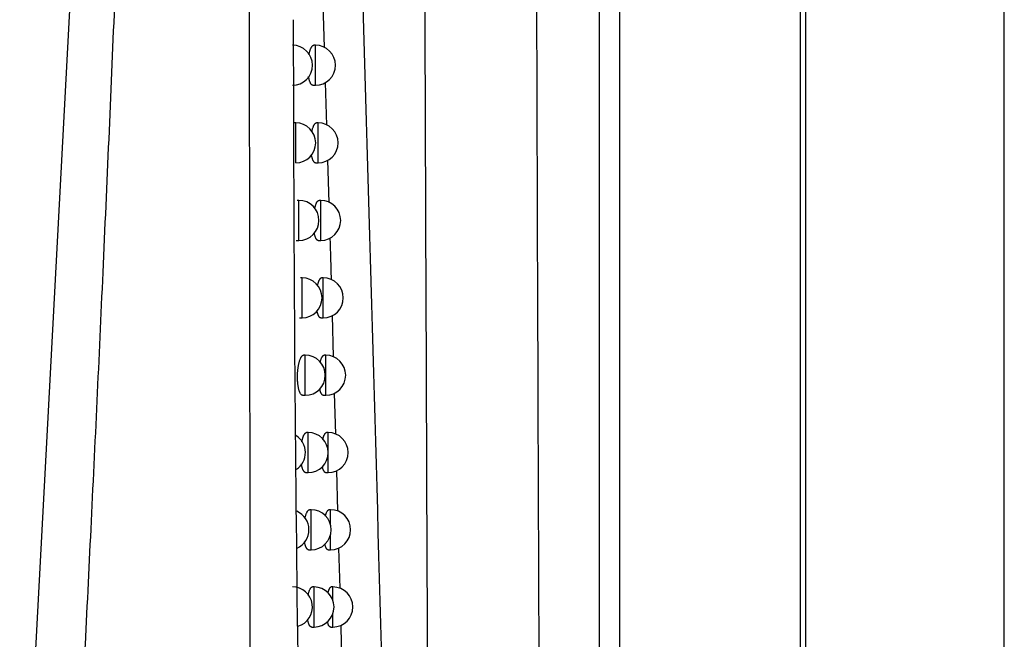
# Model space of a CAD drawing. Header units: millimetres. Extents: x -3.03 to 0.78, y -0.23 to 0.59.
# Tile 40 of 165: x 0.2276 to 0.2522, y 0.1063 to 0.1218. Entities that reach past the tile are written whole.
import ezdxf

# ---------------------------------------------------------------- set-up
doc = ezdxf.new("R2010")
doc.units = ezdxf.units.MM

msp = doc.modelspace()

# ---------------------------------------------------------------- linework, layer by layer
at = {"color": 7, "linetype": 'Continuous', "lineweight": 25}
for p, q in [((0.247244, 0.28244), (0.247244, 0.025353)), ((0.2522, 0.025397), (0.2522, 0.282397)), ((0.242103, 0.076608), (0.242103, 0.231186)), ((0.242603, 0.231186), (0.242603, 0.076608)), ((0.247113, 0.076542), (0.247113, 0.231252)), ((0.230179, 0.146559), (0.227636, 0.098622)), ((0.235199, 0.122139), (0.235232, 0.121061)), ((0.235014, 0.121121), (0.234973, 0.121121)), ((0.234951, 0.120121), (0.235014, 0.120121)), ((0.235258, 0.120194), (0.23529, 0.119128)), ((0.234521, 0.119184), (0.234481, 0.119184)), ((0.23508, 0.119184), (0.235039, 0.119184)), ((0.235017, 0.118184), (0.23508, 0.118184)), ((0.235317, 0.118252), (0.235349, 0.117197)), ((0.234601, 0.117248), (0.234561, 0.117248)), ((0.235145, 0.117248), (0.235104, 0.117248)), ((0.234537, 0.116248), (0.234601, 0.116248)), ((0.235082, 0.116248), (0.235145, 0.116248)), ((0.234679, 0.115315), (0.234639, 0.115315)), ((0.235208, 0.115315), (0.235168, 0.115315)), ((0.234616, 0.114315), (0.234679, 0.114315)), ((0.235145, 0.114315), (0.235208, 0.114315)), ((0.235431, 0.114373), (0.235459, 0.113341)), ((0.234759, 0.113383), (0.234719, 0.113383)), ((0.23527, 0.113383), (0.23523, 0.113383)), ((0.234695, 0.112383), (0.234759, 0.112383)), ((0.235207, 0.112383), (0.23527, 0.112383)), ((0.235485, 0.112436), (0.235513, 0.111415)), ((0.234833, 0.111453), (0.234794, 0.111453)), ((0.235331, 0.111453), (0.235291, 0.111453)), ((0.23477, 0.110453), (0.234833, 0.110453)), ((0.235268, 0.110453), (0.235331, 0.110453)), ((0.235538, 0.110501), (0.235567, 0.10949)), ((0.234907, 0.109525), (0.234867, 0.109525)), ((0.235391, 0.109525), (0.235351, 0.109525)), ((0.234843, 0.108525), (0.234907, 0.108525)), ((0.235328, 0.108525), (0.235391, 0.108525)), ((0.235592, 0.108569), (0.23562, 0.107567)), ((0.234979, 0.107598), (0.234939, 0.107598)), ((0.235449, 0.107598), (0.23541, 0.107598)), ((0.235644, 0.106638), (0.235669, 0.105646)), ((0.234915, 0.106598), (0.234979, 0.106598)), ((0.235387, 0.106598), (0.235449, 0.106598))]:
    msp.add_line(p, q, dxfattribs=at)
at = {"color": 9, "linetype": 'Continuous', "lineweight": 25}
for p, q in [((0.235014, 0.120121), (0.235014, 0.121121)), ((0.234521, 0.118184), (0.234521, 0.119184)), ((0.23508, 0.118184), (0.23508, 0.119184)), ((0.234601, 0.116248), (0.234601, 0.117248)), ((0.235145, 0.116248), (0.235145, 0.117248)), ((0.234679, 0.114315), (0.234679, 0.115315)), ((0.235208, 0.114315), (0.235208, 0.115315)), ((0.234759, 0.112383), (0.234759, 0.113383)), ((0.23527, 0.112383), (0.23527, 0.113383)), ((0.234833, 0.110453), (0.234833, 0.111453)), ((0.235331, 0.111), (0.235331, 0.111453)), ((0.235331, 0.110453), (0.235331, 0.110906)), ((0.234907, 0.108525), (0.234907, 0.109525)), ((0.235391, 0.10915), (0.235391, 0.109525)), ((0.235391, 0.108525), (0.235391, 0.1089)), ((0.234979, 0.106598), (0.234979, 0.107598)), ((0.235449, 0.107267), (0.235449, 0.107598)), ((0.235449, 0.106598), (0.235449, 0.10693))]:
    msp.add_line(p, q, dxfattribs=at)
at = {"color": 7, "linetype": 'Continuous', "lineweight": 25}
for centre, start, end in [((0.23444, 0.120621), 270, 90), ((0.235014, 0.120621), 270, 90), ((0.234521, 0.118684), 270, 90), ((0.23508, 0.118684), 270, 90), ((0.234601, 0.116748), 270, 90), ((0.235145, 0.116748), 270, 90), ((0.234679, 0.114815), 270, 90), ((0.235208, 0.114815), 270, 90), ((0.234759, 0.112883), 270, 90), ((0.23527, 0.112883), 270, 90), ((0.234264, 0.110953), 303.279725, 57.992149), ((0.234833, 0.110953), 270, 90), ((0.235331, 0.110953), 270, 90), ((0.234353, 0.109025), 293.871206, 67.150355), ((0.234907, 0.109025), 270, 90), ((0.235391, 0.109025), 270, 90), ((0.23444, 0.107098), 285.988463, 90), ((0.234979, 0.107098), 270, 90), ((0.235449, 0.107098), 270, 90)]:
    msp.add_arc(centre, 0.0005, start, end, dxfattribs=at)
for points, knots in [([(0.2378895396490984, 0.0886493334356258), (0.2378800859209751, 0.0906426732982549), (0.2378478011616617, 0.0974499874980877), (0.237798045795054, 0.1091670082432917), (0.2377463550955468, 0.1227654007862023), (0.237703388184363, 0.1353901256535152), (0.2376623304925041, 0.1486384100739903), (0.2376231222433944, 0.1637488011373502), (0.237584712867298, 0.180731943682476), (0.2375556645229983, 0.1979552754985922), (0.2375338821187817, 0.2152340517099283), (0.2375287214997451, 0.2267649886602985), (0.2375261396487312, 0.2325339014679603)], [0, 0, 0, 0, 0.0425424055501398, 0.1452835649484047, 0.2481158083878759, 0.3289465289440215, 0.4098213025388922, 0.5247037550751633, 0.6431768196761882, 0.7617890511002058, 0.8808233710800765, 1, 1, 1, 1]), ([(0.2403832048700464, 0.2301187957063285), (0.2403769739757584, 0.2190872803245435), (0.2403771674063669, 0.2080438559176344), (0.2403924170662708, 0.1826323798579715), (0.2404119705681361, 0.1682732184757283), (0.2404727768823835, 0.1397064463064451), (0.2405140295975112, 0.125498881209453), (0.2406081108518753, 0.1000017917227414), (0.2406572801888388, 0.0886679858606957), (0.2407133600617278, 0.0774475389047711)], [3.109241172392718, 3.109241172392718, 3.109241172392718, 3.109241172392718, 3.17595934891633, 3.17595934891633, 3.2629390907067, 3.2629390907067, 3.349918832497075, 3.349918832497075, 3.420469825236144, 3.420469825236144, 3.420469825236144, 3.420469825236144]), ([(0.2309422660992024, 0.147026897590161), (0.2309002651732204, 0.1458308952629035), (0.2308178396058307, 0.1434837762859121), (0.2306936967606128, 0.1400307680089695), (0.2305721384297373, 0.1367126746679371), (0.2304529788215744, 0.1335295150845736), (0.2303362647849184, 0.1304812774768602), (0.2302219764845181, 0.1275679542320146), (0.2301101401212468, 0.1247895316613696), (0.2299434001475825, 0.1207630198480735), (0.2297156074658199, 0.1155284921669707), (0.2294156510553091, 0.1091266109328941), (0.2291077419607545, 0.1029791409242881), (0.2288867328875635, 0.098966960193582), (0.2287785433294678, 0.0970028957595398)], [0, 0, 0, 0, 0.0716636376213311, 0.140637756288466, 0.2069223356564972, 0.2705173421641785, 0.3314227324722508, 0.3896384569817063, 0.4451644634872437, 0.4980007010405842, 0.6310719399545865, 0.7590951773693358, 0.8820709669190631, 1, 1, 1, 1]), ([(0.2334106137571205, 0.0926884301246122), (0.2334086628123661, 0.0938830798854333), (0.2334047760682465, 0.0962631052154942), (0.2333992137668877, 0.0998202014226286), (0.2333938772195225, 0.1033501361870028), (0.2333887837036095, 0.1068529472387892), (0.2333839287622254, 0.1103285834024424), (0.2333793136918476, 0.1137770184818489), (0.2333749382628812, 0.1171982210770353), (0.2333708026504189, 0.1205921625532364), (0.2333669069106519, 0.1239588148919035), (0.2333632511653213, 0.1272981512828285), (0.2333598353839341, 0.1306101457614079), (0.2333566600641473, 0.1338947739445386), (0.2333537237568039, 0.1371520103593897), (0.2333510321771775, 0.1403818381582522), (0.233348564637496, 0.1435842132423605), (0.2333471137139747, 0.1457101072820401), (0.2333463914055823, 0.1467684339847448)], [0, 0, 0, 0, 0.0663551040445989, 0.132195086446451, 0.1975202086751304, 0.2623307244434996, 0.3266268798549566, 0.3904089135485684, 0.4536770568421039, 0.5164315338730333, 0.5786725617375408, 0.6404003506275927, 0.7016151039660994, 0.7623170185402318, 0.8225062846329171, 0.8821830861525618, 0.9413476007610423, 1, 1, 1, 1]), ([(0.2348531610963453, 0.1208853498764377), (0.2348553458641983, 0.1208961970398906), (0.2348598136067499, 0.1209183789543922), (0.2348674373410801, 0.1209496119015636), (0.2348757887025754, 0.1209794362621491), (0.2348847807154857, 0.1210069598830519), (0.2348942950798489, 0.1210319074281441), (0.2349043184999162, 0.1210541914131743), (0.234914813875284, 0.1210736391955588), (0.2349256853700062, 0.1210899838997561), (0.2349368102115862, 0.1211029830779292), (0.2349481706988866, 0.1211126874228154), (0.2349597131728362, 0.1211185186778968), (0.2349679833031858, 0.1211209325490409), (0.2349723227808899, 0.12112038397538), (0.2349728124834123, 0.1211203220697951)], [0, 0, 0, 0, 0.0757375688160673, 0.1548795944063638, 0.2356343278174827, 0.3169339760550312, 0.3982268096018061, 0.4800576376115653, 0.5635607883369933, 0.6476322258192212, 0.7314970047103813, 0.8159278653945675, 0.9021361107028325, 0.9889562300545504, 1, 1, 1, 1]), ([(0.2349506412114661, 0.1201206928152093), (0.2349502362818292, 0.1201206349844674), (0.2349459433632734, 0.120120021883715), (0.234937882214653, 0.1201224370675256), (0.2349265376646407, 0.1201281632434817), (0.2349153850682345, 0.1201379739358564), (0.2349043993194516, 0.1201515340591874), (0.234893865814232, 0.1201687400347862), (0.2348839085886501, 0.1201892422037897), (0.2348745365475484, 0.1202129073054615), (0.2348656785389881, 0.1202401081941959), (0.2348576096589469, 0.1202699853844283), (0.2348505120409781, 0.1203022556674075), (0.2348458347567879, 0.120326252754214), (0.234843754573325, 0.1203403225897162), (0.2348434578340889, 0.120342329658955)], [0, 0, 0, 0, 0.0093999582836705, 0.0996549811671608, 0.1879065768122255, 0.2767755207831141, 0.367609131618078, 0.4591303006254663, 0.546534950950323, 0.6345702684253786, 0.7246307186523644, 0.8154070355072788, 0.9002803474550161, 0.9857749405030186, 1, 1, 1, 1]), ([(0.2349251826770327, 0.118961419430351), (0.2349264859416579, 0.1189679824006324), (0.2349300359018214, 0.118985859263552), (0.2349365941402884, 0.1190130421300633), (0.2349447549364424, 0.1190429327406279), (0.2349535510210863, 0.1190704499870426), (0.2349628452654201, 0.1190953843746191), (0.2349726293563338, 0.1191176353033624), (0.2349828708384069, 0.1191370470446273), (0.2349934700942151, 0.1191533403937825), (0.2350043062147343, 0.1191662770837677), (0.2350153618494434, 0.1191759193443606), (0.2350265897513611, 0.1191816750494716), (0.2350345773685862, 0.1191840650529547), (0.2350387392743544, 0.1191834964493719), (0.2350391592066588, 0.1191834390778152)], [0, 0, 0, 0, 0.0474638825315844, 0.129286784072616, 0.2127821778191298, 0.2968433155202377, 0.3807547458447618, 0.4652228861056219, 0.5514229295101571, 0.63821206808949, 0.7246347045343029, 0.8116417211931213, 0.9004842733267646, 0.9899589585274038, 1, 1, 1, 1]), ([(0.2350167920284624, 0.1181838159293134), (0.2350163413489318, 0.1181837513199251), (0.2350121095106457, 0.1181831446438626), (0.235004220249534, 0.1181855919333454), (0.2349932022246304, 0.1181913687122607), (0.234982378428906, 0.1182012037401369), (0.2349717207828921, 0.1182147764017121), (0.2349615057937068, 0.118231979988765), (0.2349518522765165, 0.1182524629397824), (0.234942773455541, 0.1182761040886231), (0.234934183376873, 0.1183032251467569), (0.2349264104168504, 0.1183331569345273), (0.2349200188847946, 0.1183621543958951), (0.2349166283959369, 0.1183818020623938), (0.2349151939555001, 0.1183901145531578)], [0, 0, 0, 0, 0.0111663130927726, 0.1048506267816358, 0.1963715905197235, 0.2885327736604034, 0.3827307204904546, 0.4776410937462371, 0.5683056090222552, 0.6596231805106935, 0.7530359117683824, 0.8471884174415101, 0.9353488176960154, 1, 1, 1, 1]), ([(0.234995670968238, 0.117039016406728), (0.2349961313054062, 0.1170413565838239), (0.2349988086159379, 0.117054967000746), (0.2350043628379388, 0.1170781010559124), (0.2350123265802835, 0.1171080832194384), (0.2350209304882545, 0.117135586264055), (0.235030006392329, 0.1171605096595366), (0.235039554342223, 0.1171827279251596), (0.2350495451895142, 0.1172021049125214), (0.235059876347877, 0.1172183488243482), (0.2350704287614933, 0.1172312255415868), (0.2350811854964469, 0.1172408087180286), (0.2350921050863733, 0.117246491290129), (0.2350998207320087, 0.117248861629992), (0.2351038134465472, 0.1172482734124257), (0.2351041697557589, 0.1172482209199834)], [0, 0, 0, 0, 0.0175762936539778, 0.1022233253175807, 0.1886057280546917, 0.2755757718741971, 0.3622490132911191, 0.4494986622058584, 0.5385428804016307, 0.6281980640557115, 0.71732356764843, 0.8070527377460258, 0.8986786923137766, 0.9909581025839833, 0.9999999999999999, 0.9999999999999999, 0.9999999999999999, 0.9999999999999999]), ([(0.2350816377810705, 0.1162486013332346), (0.2350811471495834, 0.1162485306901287), (0.2350769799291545, 0.1162479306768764), (0.2350692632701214, 0.1162504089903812), (0.2350585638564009, 0.1162562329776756), (0.2350480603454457, 0.1162660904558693), (0.2350377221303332, 0.116279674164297), (0.2350278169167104, 0.1162968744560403), (0.2350184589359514, 0.1163173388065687), (0.2350096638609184, 0.1163409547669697), (0.2350013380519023, 0.1163680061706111), (0.2349938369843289, 0.1163979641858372), (0.2349885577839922, 0.1164221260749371), (0.2349860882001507, 0.1164366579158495), (0.2349855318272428, 0.1164399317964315)], [0, 0, 0, 0, 0.0129979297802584, 0.1103990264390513, 0.2054692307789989, 0.3012044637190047, 0.3990546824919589, 0.4976443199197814, 0.5918484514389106, 0.6867299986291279, 0.7837830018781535, 0.8816018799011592, 0.9733260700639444, 1, 1, 1, 1]), ([(0.2353757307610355, 0.1163128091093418), (0.2353799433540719, 0.1161758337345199), (0.2353906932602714, 0.1158262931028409), (0.235400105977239, 0.1154787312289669), (0.2354058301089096, 0.1152673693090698)], [0, 0, 0, 0, 0.3918725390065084, 1, 1, 1, 1]), ([(0.235064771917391, 0.1151179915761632), (0.2350667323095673, 0.1151269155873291), (0.2350710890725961, 0.1151467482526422), (0.2350785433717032, 0.1151748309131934), (0.2350869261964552, 0.1152024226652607), (0.235095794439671, 0.1152273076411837), (0.2351051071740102, 0.1152495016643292), (0.2351148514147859, 0.1152688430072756), (0.2351249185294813, 0.1152850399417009), (0.235135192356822, 0.1152978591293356), (0.2351456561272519, 0.1153073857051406), (0.2351562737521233, 0.1153129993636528), (0.235163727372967, 0.1153153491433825), (0.235167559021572, 0.1153147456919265), (0.2351678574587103, 0.115314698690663)], [0, 0, 0, 0, 0.073188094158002, 0.1626527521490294, 0.2527283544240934, 0.3423553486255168, 0.4325797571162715, 0.524665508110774, 0.6173855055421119, 0.7094086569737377, 0.8020560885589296, 0.8966657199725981, 0.9919515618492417, 0.9999999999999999, 0.9999999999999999, 0.9999999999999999, 0.9999999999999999]), ([(0.2351451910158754, 0.1143150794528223), (0.2351446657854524, 0.1143150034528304), (0.2351405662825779, 0.1143144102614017), (0.2351330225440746, 0.1143169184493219), (0.2351226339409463, 0.1143227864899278), (0.2351124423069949, 0.1143326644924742), (0.2351024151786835, 0.114346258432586), (0.2350928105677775, 0.114363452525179), (0.2350837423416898, 0.1143839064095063), (0.2350752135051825, 0.1144074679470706), (0.2350671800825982, 0.1144345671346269), (0.2350601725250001, 0.1144626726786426), (0.2350562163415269, 0.1144828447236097), (0.2350544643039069, 0.1144917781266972)], [0, 0, 0, 0, 0.0149079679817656, 0.1163589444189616, 0.2153023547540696, 0.3149378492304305, 0.416773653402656, 0.5193783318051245, 0.6174456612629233, 0.7162170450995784, 0.8172434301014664, 0.9190643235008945, 1, 1, 1, 1]), ([(0.2346947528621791, 0.1123831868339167), (0.2346943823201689, 0.1123831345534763), (0.2346899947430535, 0.1123825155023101), (0.2346817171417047, 0.112384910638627), (0.2346700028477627, 0.1123906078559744), (0.23465849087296, 0.1124004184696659), (0.2346471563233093, 0.1124139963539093), (0.2346362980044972, 0.1124312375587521), (0.2346260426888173, 0.1124517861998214), (0.2346164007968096, 0.1124755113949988), (0.2346072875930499, 0.1125027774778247), (0.2345990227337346, 0.1125327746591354), (0.2345916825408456, 0.1125649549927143), (0.2345852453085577, 0.1125991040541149), (0.2345796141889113, 0.1126359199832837), (0.2345750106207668, 0.1126741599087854), (0.2345714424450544, 0.112713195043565), (0.2345688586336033, 0.1127528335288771), (0.2345672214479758, 0.1127939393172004), (0.2345666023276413, 0.1128352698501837), (0.2345669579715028, 0.1128762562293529), (0.2345682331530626, 0.1129167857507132), (0.2345704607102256, 0.1129575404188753), (0.2345736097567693, 0.1129976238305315), (0.2345776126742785, 0.1130365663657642), (0.2345824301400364, 0.1130743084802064), (0.23458811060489, 0.1131111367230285), (0.2345945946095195, 0.1131465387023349), (0.2346018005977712, 0.1131801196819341), (0.2346097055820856, 0.1132118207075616), (0.2346183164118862, 0.1132415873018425), (0.2346275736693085, 0.1132691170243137), (0.2346373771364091, 0.1132940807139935), (0.2346477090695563, 0.1133163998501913), (0.2346585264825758, 0.1133358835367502), (0.2346697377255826, 0.1133522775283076), (0.2346812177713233, 0.1133653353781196), (0.2346929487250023, 0.1133750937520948), (0.2347048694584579, 0.1133809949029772), (0.2347134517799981, 0.1133834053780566), (0.2347179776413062, 0.1133828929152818), (0.2347185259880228, 0.1133828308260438)], [0, 0, 0, 0, 0.0026211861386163, 0.0310373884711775, 0.0588355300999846, 0.0868283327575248, 0.115441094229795, 0.1442710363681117, 0.1717752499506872, 0.1994784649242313, 0.2278214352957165, 0.2563908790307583, 0.283044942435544, 0.3098947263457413, 0.3373738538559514, 0.3650754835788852, 0.3907380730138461, 0.4165866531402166, 0.4430276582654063, 0.4696754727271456, 0.4946902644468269, 0.5198803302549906, 0.5456211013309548, 0.571550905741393, 0.5965337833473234, 0.6216854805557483, 0.6473617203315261, 0.6732157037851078, 0.6987635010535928, 0.7244800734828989, 0.7507187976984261, 0.7771337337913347, 0.8035985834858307, 0.8302381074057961, 0.8574201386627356, 0.8847863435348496, 0.9121367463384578, 0.9396714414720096, 0.9677845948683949, 0.9960968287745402, 1, 1, 1, 1]), ([(0.2351330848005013, 0.1132008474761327), (0.2351339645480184, 0.1132049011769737), (0.2351372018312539, 0.113219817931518), (0.235143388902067, 0.1132433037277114), (0.2351515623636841, 0.1132709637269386), (0.2351602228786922, 0.1132958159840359), (0.2351693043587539, 0.1133179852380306), (0.2351788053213, 0.1133372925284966), (0.2351886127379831, 0.1133534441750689), (0.235198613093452, 0.1133662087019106), (0.2352087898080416, 0.1133756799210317), (0.2352191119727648, 0.1133812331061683), (0.2352263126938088, 0.1133835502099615), (0.2352299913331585, 0.1133829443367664), (0.2352302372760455, 0.1133829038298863)], [0, 0, 0, 0, 0.0348724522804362, 0.1283231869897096, 0.2224144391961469, 0.3158954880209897, 0.4100010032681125, 0.5060535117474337, 0.6027699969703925, 0.6986113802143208, 0.7951039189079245, 0.8936437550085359, 0.9928893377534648, 1, 1, 1, 1]), ([(0.2352074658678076, 0.1123832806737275), (0.2352069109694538, 0.1123831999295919), (0.2352028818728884, 0.1123826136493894), (0.2351955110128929, 0.1123851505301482), (0.235185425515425, 0.1123910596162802), (0.2351755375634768, 0.1124009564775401), (0.2351658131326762, 0.1124145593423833), (0.2351565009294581, 0.1124317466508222), (0.2351477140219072, 0.1124521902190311), (0.2351394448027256, 0.1124756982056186), (0.235131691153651, 0.1125028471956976), (0.235126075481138, 0.1125255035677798), (0.2351233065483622, 0.112539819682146), (0.235122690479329, 0.1125430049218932)], [0, 0, 0, 0, 0.0170752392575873, 0.1239826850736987, 0.2281690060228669, 0.333084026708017, 0.4403150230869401, 0.5483549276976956, 0.6516459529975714, 0.755677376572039, 0.8620783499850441, 0.9693133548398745, 1, 1, 1, 1]), ([(0.2346743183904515, 0.11122258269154), (0.2346762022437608, 0.1112318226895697), (0.2346803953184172, 0.111252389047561), (0.2346877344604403, 0.111282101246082), (0.2346961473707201, 0.1113119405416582), (0.2347052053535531, 0.1113394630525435), (0.2347147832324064, 0.111364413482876), (0.2347248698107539, 0.1113866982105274), (0.2347354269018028, 0.111406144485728), (0.2347463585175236, 0.1114224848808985), (0.2347575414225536, 0.111435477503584), (0.2347689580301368, 0.1114451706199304), (0.234780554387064, 0.1114509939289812), (0.23478884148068, 0.1114533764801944), (0.2347931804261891, 0.1114528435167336), (0.2347936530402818, 0.11145278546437)], [0, 0, 0, 0, 0.0653133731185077, 0.1453742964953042, 0.2270660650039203, 0.3093088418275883, 0.3915601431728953, 0.4743557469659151, 0.5588433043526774, 0.6439058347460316, 0.7287609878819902, 0.814188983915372, 0.9014157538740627, 0.9892618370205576, 1, 1, 1, 1]), ([(0.2351993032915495, 0.1112826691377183), (0.235199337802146, 0.1112828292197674), (0.2352016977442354, 0.1112937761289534), (0.23520689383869, 0.1113134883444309), (0.2352148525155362, 0.111341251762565), (0.2352233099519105, 0.111366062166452), (0.2352321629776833, 0.1113882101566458), (0.2352414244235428, 0.1114074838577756), (0.2352509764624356, 0.1114235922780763), (0.235260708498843, 0.1114363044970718), (0.2352706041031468, 0.1114457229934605), (0.2352806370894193, 0.1114512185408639), (0.2352875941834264, 0.1114535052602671), (0.2352911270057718, 0.1114528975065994), (0.2352913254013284, 0.111452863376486)], [0, 0, 0, 0, 0.0014391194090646, 0.0984114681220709, 0.1960508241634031, 0.2929160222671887, 0.3904296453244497, 0.4899663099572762, 0.5901934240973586, 0.6893673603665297, 0.7892160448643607, 0.8911868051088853, 0.9938892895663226, 1, 1, 1, 1]), ([(0.2347696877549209, 0.1104531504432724), (0.2347692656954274, 0.1104530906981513), (0.234764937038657, 0.110452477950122), (0.2347568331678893, 0.1104549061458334), (0.2347454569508, 0.1104606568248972), (0.2347342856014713, 0.1104704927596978), (0.2347232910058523, 0.1104840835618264), (0.2347127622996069, 0.1105013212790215), (0.2347028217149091, 0.1105218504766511), (0.2346934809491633, 0.1105455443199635), (0.234684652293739, 0.110572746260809), (0.2346766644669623, 0.1106027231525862), (0.2346695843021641, 0.1106343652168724), (0.234665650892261, 0.1106568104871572), (0.2346637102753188, 0.1106678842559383)], [0, 0, 0, 0, 0.0099257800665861, 0.1017991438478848, 0.1915878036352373, 0.2820052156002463, 0.3744243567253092, 0.4675443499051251, 0.5564072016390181, 0.6459118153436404, 0.7374776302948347, 0.8297722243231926, 0.916015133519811, 1, 1, 1, 1]), ([(0.2352684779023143, 0.1104532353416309), (0.2352678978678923, 0.1104531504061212), (0.23526394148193, 0.1104525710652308), (0.2352567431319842, 0.1104551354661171), (0.2352469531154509, 0.1104610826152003), (0.2352373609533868, 0.1104709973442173), (0.235227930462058, 0.1104846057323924), (0.2352189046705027, 0.1105017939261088), (0.2352103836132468, 0.1105221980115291), (0.2352023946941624, 0.1105457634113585), (0.2351949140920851, 0.1105721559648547), (0.2351904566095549, 0.1105922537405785), (0.2351882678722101, 0.1106021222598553)], [0, 0, 0, 0, 0.0190218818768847, 0.1297473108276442, 0.2375781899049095, 0.3461631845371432, 0.4571441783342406, 0.5689616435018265, 0.6758945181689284, 0.7835927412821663, 0.8937385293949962, 1, 1, 1, 1]), ([(0.2347535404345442, 0.1093071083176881), (0.2347545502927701, 0.1093121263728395), (0.234757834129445, 0.109328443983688), (0.2347641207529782, 0.1093541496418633), (0.2347723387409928, 0.1093840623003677), (0.2347811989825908, 0.10941157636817), (0.2347905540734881, 0.1094365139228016), (0.2348003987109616, 0.1094587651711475), (0.2348106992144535, 0.1094781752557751), (0.2348213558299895, 0.1094944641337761), (0.2348322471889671, 0.1095073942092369), (0.2348433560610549, 0.1095170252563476), (0.2348546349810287, 0.1095227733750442), (0.2348626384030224, 0.1095251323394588), (0.2348667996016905, 0.1095245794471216), (0.2348672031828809, 0.1095245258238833)], [0, 0, 0, 0, 0.0367575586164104, 0.1195274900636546, 0.2039887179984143, 0.2890220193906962, 0.3739183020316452, 0.4593778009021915, 0.5465894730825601, 0.6343971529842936, 0.7218349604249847, 0.8098640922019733, 0.8997507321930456, 0.9902771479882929, 1, 1, 1, 1]), ([(0.2352643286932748, 0.1093657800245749), (0.2352658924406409, 0.1093723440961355), (0.2352698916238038, 0.1093891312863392), (0.2352768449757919, 0.1094131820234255), (0.2352850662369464, 0.1094381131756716), (0.235293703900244, 0.109460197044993), (0.2353027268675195, 0.1094794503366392), (0.2353120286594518, 0.1094955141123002), (0.2353214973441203, 0.1095081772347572), (0.2353311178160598, 0.1095175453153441), (0.2353408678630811, 0.1095229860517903), (0.2353475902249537, 0.1095252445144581), (0.2353509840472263, 0.109524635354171), (0.2353511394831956, 0.1095246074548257)], [0, 0, 0, 0, 0.0652046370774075, 0.1667566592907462, 0.2673629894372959, 0.3686441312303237, 0.4720319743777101, 0.5761393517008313, 0.6790081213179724, 0.7825777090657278, 0.8883519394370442, 0.99488655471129, 1, 1, 1, 1]), ([(0.2348430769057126, 0.1085248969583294), (0.2348426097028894, 0.1085248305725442), (0.2348383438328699, 0.1085242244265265), (0.2348304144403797, 0.1085266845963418), (0.2348193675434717, 0.108532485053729), (0.2348085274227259, 0.1085423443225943), (0.2347978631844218, 0.1085559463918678), (0.234787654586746, 0.1085731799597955), (0.2347780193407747, 0.1085936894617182), (0.2347689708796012, 0.1086173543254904), (0.2347604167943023, 0.1086444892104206), (0.234752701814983, 0.1086744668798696), (0.2347467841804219, 0.1087013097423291), (0.2347438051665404, 0.108718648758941), (0.2347427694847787, 0.1087246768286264)], [0, 0, 0, 0, 0.0117352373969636, 0.1071504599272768, 0.2003165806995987, 0.2941350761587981, 0.3900297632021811, 0.4866509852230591, 0.5788818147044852, 0.671777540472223, 0.7668068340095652, 0.8625896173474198, 0.952228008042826, 0.9999999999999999, 0.9999999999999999, 0.9999999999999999, 0.9999999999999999]), ([(0.2353282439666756, 0.1085249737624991), (0.2353276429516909, 0.1085248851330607), (0.2353237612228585, 0.1085243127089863), (0.2353167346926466, 0.1085269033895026), (0.2353072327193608, 0.1085328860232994), (0.235297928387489, 0.1085428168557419), (0.2352887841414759, 0.1085564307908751), (0.2352800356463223, 0.1085736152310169), (0.2352717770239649, 0.1085939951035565), (0.2352640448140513, 0.1086175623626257), (0.2352573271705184, 0.1086418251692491), (0.235253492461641, 0.1086595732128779), (0.2352518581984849, 0.1086671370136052)], [0, 0, 0, 0, 0.0207760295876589, 0.1341845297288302, 0.244555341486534, 0.3556979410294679, 0.4692919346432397, 0.5837413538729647, 0.6932226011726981, 0.803486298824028, 0.9162504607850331, 1, 1, 1, 1]), ([(0.2348310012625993, 0.1073932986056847), (0.2348311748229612, 0.1073941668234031), (0.2348335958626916, 0.1074062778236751), (0.2348388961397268, 0.1074279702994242), (0.2348469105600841, 0.1074579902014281), (0.23485557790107, 0.1074854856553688), (0.2348647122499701, 0.107510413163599), (0.2348743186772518, 0.107532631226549), (0.2348843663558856, 0.1075520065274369), (0.2348947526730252, 0.1075682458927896), (0.2349053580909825, 0.1075811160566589), (0.2349161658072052, 0.1075906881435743), (0.2349271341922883, 0.1075963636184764), (0.234934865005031, 0.1075987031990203), (0.2349388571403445, 0.1075981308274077), (0.2349391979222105, 0.1075980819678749)], [0, 0, 0, 0, 0.0066119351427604, 0.0922316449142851, 0.179606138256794, 0.2675748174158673, 0.3552569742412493, 0.4435222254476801, 0.5336028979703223, 0.6243016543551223, 0.7144649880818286, 0.8052390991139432, 0.8979324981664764, 0.991287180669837, 1, 1, 1, 1]), ([(0.2353279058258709, 0.1074505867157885), (0.2353285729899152, 0.107453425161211), (0.2353316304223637, 0.1074664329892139), (0.2353375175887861, 0.1074869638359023), (0.2353455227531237, 0.1075119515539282), (0.2353539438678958, 0.1075339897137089), (0.2353627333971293, 0.1075532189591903), (0.235371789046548, 0.1075692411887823), (0.235380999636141, 0.1075818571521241), (0.235390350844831, 0.1075911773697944), (0.2353998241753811, 0.107596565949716), (0.2354063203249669, 0.1075987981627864), (0.2354095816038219, 0.1075981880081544), (0.2354096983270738, 0.1075981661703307)], [0, 0, 0, 0, 0.0295146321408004, 0.1352575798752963, 0.2398756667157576, 0.3451968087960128, 0.4527141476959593, 0.5609821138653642, 0.6678188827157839, 0.7753844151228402, 0.8852430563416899, 0.9958927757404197, 1, 1, 1, 1]), ([(0.2349149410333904, 0.1065984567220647), (0.2349144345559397, 0.1065983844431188), (0.2349102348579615, 0.1065977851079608), (0.2349024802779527, 0.1066002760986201), (0.2348917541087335, 0.1066061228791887), (0.2348812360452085, 0.1066160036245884), (0.2348708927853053, 0.1066296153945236), (0.2348609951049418, 0.1066468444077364), (0.234851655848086, 0.1066673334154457), (0.234842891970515, 0.1066909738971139), (0.2348345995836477, 0.1067180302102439), (0.2348271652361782, 0.1067480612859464), (0.2348223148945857, 0.106770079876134), (0.234820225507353, 0.1067823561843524), (0.2348200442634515, 0.1067834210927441)], [0, 0, 0, 0, 0.0136072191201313, 0.1128307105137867, 0.2096335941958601, 0.3071142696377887, 0.406751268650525, 0.5071424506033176, 0.6030005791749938, 0.699548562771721, 0.7983082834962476, 0.8978482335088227, 0.991138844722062, 1, 1, 1, 1]), ([(0.2353867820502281, 0.1065985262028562), (0.2353861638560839, 0.1065984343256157), (0.2353823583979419, 0.1065978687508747), (0.2353755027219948, 0.1066004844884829), (0.2353662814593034, 0.1066065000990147), (0.2353572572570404, 0.1066164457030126), (0.2353483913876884, 0.10663006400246), (0.2353399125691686, 0.1066472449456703), (0.2353319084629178, 0.1066675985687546), (0.2353244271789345, 0.1066911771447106), (0.2353184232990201, 0.1067133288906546), (0.2353151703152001, 0.1067287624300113), (0.2353140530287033, 0.1067340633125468)], [0, 0, 0, 0, 0.0225365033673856, 0.1387294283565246, 0.2517402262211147, 0.365541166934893, 0.4818510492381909, 0.5990360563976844, 0.7111664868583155, 0.8240971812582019, 0.9395835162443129, 1, 1, 1, 1])]:
    msp.add_open_spline(points, degree=3, knots=knots, dxfattribs=at)
for points in [[(0.2370425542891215, 0.0902449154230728), (0.2367743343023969, 0.1022744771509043), (0.2364529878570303, 0.1144222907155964), (0.2360574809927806, 0.126688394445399)], [(0.2348154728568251, 0.0920101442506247), (0.2346110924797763, 0.101864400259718), (0.234475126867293, 0.1117954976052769), (0.234469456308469, 0.1217592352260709)]]:
    msp.add_open_spline(points, degree=3, dxfattribs=at)

doc.saveas('drawing.dxf')
